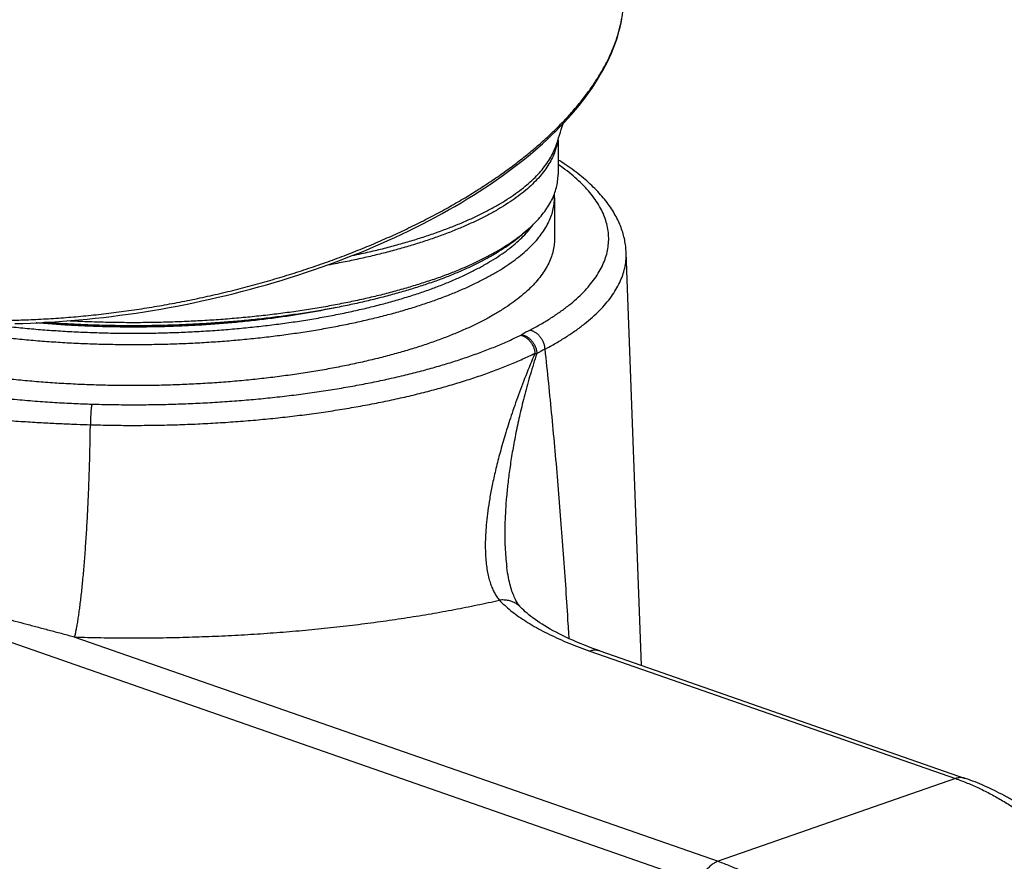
# Model space of a CAD drawing. Header units: millimetres. Extents: x 15 to 858, y -139 to 575.
# Tile 5 of 10: x 251 to 308, y 12 to 60. Entities that reach past the tile are written whole.
import ezdxf

# ---------------------------------------------------------------- set-up
doc = ezdxf.new("R2010")
doc.units = ezdxf.units.MM
doc.header["$LTSCALE"] = 46.255
doc.layers.get('0').update_dxf_attribs({"linetype": 'CONTINUOUS'})

msp = doc.modelspace()

# ---------------------------------------------------------------- linework, layer by layer
at = {"color": 7, "linetype": 'Continuous'}
for p, q in [((282.156, 53.526), (282.156, 51.535)), ((281.956, 50.223), (281.956, 47.88)), ((280.42, 48.398), (280.141, 48.156)), ((286.916, 23.569), (286.039, 47.102)), ((280.033, 26.878), (280.033, 26.879)), ((284.535, 24.399), (305.364, 17.138))]:
    msp.add_line(p, q, dxfattribs=at)
at = {"color": 9, "linetype": 'Continuous'}
for p, q in [((182.033, 48.923), (290.221, 11.212)), ((254.611, 25.191), (291.276, 12.41)), ((283.975, 24.387), (304.805, 17.126)), ((304.805, 17.126), (291.276, 12.41))]:
    msp.add_line(p, q, dxfattribs=at)
at = {"color": 7, "linetype": 'Continuous'}
for points in [[(277.659, 50.57), (277.98, 50.779), (278.31, 50.999), (278.634, 51.221), (278.951, 51.445), (279.263, 51.671), (279.569, 51.899), (279.868, 52.128), (280.161, 52.359), (280.448, 52.592), (280.728, 52.826), (281.001, 53.061), (281.268, 53.298), (281.528, 53.537), (281.782, 53.776), (282.028, 54.017), (282.267, 54.258), (282.499, 54.501), (282.724, 54.745), (282.942, 54.989), (283.152, 55.234), (283.355, 55.48), (283.55, 55.727), (283.738, 55.974), (283.919, 56.221), (284.092, 56.469), (284.257, 56.717), (284.414, 56.965), (284.564, 57.214), (284.706, 57.462), (284.84, 57.711), (284.966, 57.959), (285.085, 58.207), (285.195, 58.455), (285.298, 58.702), (285.392, 58.949), (285.479, 59.195), (285.557, 59.441), (285.628, 59.686), (285.691, 59.93), (285.746, 60.173), (285.793, 60.415)], [(251.193, 43.047), (251.645, 43.059), (252.099, 43.076), (252.554, 43.096), (253.012, 43.121), (253.47, 43.149), (253.931, 43.181), (254.392, 43.218), (254.855, 43.258), (255.319, 43.302), (255.784, 43.351), (256.249, 43.403), (256.716, 43.459), (257.182, 43.52), (257.65, 43.584), (258.117, 43.652), (258.585, 43.724), (259.053, 43.8), (259.521, 43.88), (259.988, 43.963), (260.455, 44.051), (260.922, 44.142), (261.388, 44.238), (261.853, 44.337), (262.318, 44.439), (262.781, 44.546), (263.244, 44.656), (263.704, 44.77), (264.164, 44.888), (264.622, 45.009), (265.078, 45.134), (265.533, 45.262), (265.985, 45.394), (266.435, 45.53), (266.884, 45.669), (267.33, 45.811), (267.773, 45.957), (268.214, 46.106), (268.652, 46.259), (269.087, 46.414), (269.519, 46.573), (269.948, 46.736), (270.374, 46.901), (270.796, 47.07), (271.215, 47.241), (271.63, 47.416), (272.041, 47.594), (272.448, 47.774), (272.852, 47.957), (273.251, 48.144), (273.646, 48.333), (274.036, 48.524), (274.422, 48.719), (274.803, 48.916), (275.18, 49.115), (275.551, 49.317), (275.918, 49.522), (276.279, 49.728), (276.635, 49.938), (276.986, 50.149), (277.332, 50.363), (277.659, 50.57)], [(280.033, 26.879), (280.007, 26.907), (279.977, 26.941), (279.947, 26.978), (279.917, 27.018), (279.886, 27.061), (279.855, 27.108), (279.824, 27.159), (279.792, 27.213), (279.76, 27.272), (279.727, 27.335), (279.694, 27.403), (279.661, 27.476), (279.628, 27.553), (279.596, 27.635), (279.564, 27.721), (279.532, 27.812), (279.501, 27.907), (279.47, 28.007), (279.441, 28.112), (279.412, 28.222), (279.384, 28.337), (279.357, 28.457), (279.33, 28.584), (279.305, 28.717), (279.281, 28.856), (279.259, 29.002), (279.238, 29.155), (279.233, 29.187)], [(284.535, 24.399), (284.31, 24.479), (284.076, 24.564), (283.848, 24.65), (283.626, 24.737), (283.409, 24.826), (283.197, 24.914), (282.991, 25.004), (282.791, 25.094), (282.596, 25.184), (282.408, 25.275), (282.225, 25.366), (282.048, 25.458), (281.877, 25.55), (281.712, 25.641), (281.554, 25.733), (281.401, 25.825), (281.254, 25.916), (281.113, 26.007), (280.978, 26.098), (280.849, 26.188), (280.726, 26.278), (280.609, 26.367), (280.498, 26.456), (280.392, 26.544), (280.292, 26.63), (280.198, 26.716), (280.11, 26.8), (280.033, 26.879)]]:
    msp.add_lwpolyline(points, dxfattribs=at)
for centre, radius, start, end in [((257.956, 61.564), 25.5, 340.7272, 343.773), ((278.594, 50.223), 3.362, 0.0027, 3.5894), ((274.664, 55.018), 8.773, 308.5963, 311.0063)]:
    msp.add_arc(centre, radius, start, end, dxfattribs=at)
at = {"color": 9, "linetype": 'Continuous'}
for centre, radius, start, end in [((287.393, 29.764), 14.61, 117.8566, 119.989), ((287.65, 29.319), 13.766, 116.9918, 119.1444)]:
    msp.add_arc(centre, radius, start, end, dxfattribs=at)
for points, knots in [([(277.709, 50.748), (277.982, 50.923), (278.518, 51.277), (279.294, 51.824), (280.033, 52.382), (280.733, 52.949), (281.393, 53.524), (282.011, 54.105), (282.587, 54.693), (283.119, 55.286), (283.607, 55.882), (284.05, 56.481), (284.446, 57.082), (284.797, 57.683), (285.1, 58.284), (285.356, 58.883), (285.565, 59.48), (285.725, 60.073), (285.837, 60.661), (285.881, 61.06), (285.895, 61.261), (285.895, 61.268)], [0, 0, 0, 0, 0.973874, 1.924144, 2.849908, 3.750518, 4.625498, 5.474415, 6.296972, 7.093182, 7.863275, 8.607648, 9.326932, 10.022035, 10.694125, 11.344643, 11.975324, 12.588198, 13.185577, 13.770041, 13.791052, 13.791052, 13.791052, 13.791052]), ([(229.91, 53.579), (229.91, 53.545), (229.911, 53.323), (229.935, 52.913), (230.015, 52.353), (230.143, 51.804), (230.317, 51.265), (230.539, 50.737), (230.807, 50.222), (231.12, 49.721), (231.477, 49.233), (231.879, 48.761), (232.324, 48.303), (232.811, 47.862), (233.34, 47.438), (233.909, 47.031), (234.518, 46.642), (235.165, 46.271), (235.849, 45.92), (236.57, 45.588), (237.326, 45.276), (238.117, 44.985), (238.939, 44.715), (239.794, 44.466), (240.678, 44.239), (241.592, 44.035), (242.532, 43.852), (243.499, 43.693), (244.491, 43.557), (245.505, 43.444), (246.541, 43.354), (247.596, 43.289), (248.67, 43.247), (249.76, 43.23), (250.866, 43.237), (251.984, 43.268), (253.113, 43.323), (254.252, 43.403), (255.398, 43.507), (256.55, 43.635), (257.706, 43.787), (258.863, 43.963), (260.021, 44.162), (261.176, 44.385), (262.326, 44.631), (263.471, 44.9), (264.607, 45.191), (265.733, 45.504), (266.846, 45.838), (267.945, 46.193), (269.027, 46.568), (270.091, 46.963), (271.134, 47.377), (272.155, 47.81), (273.152, 48.259), (274.122, 48.726), (275.064, 49.208), (275.977, 49.705), (276.857, 50.216), (277.429, 50.57), (277.709, 50.748)], [0, 0, 0, 0, 0.1004, 0.667659, 1.230946, 1.793445, 2.35833, 2.928682, 3.507433, 4.097304, 4.700774, 5.320051, 5.957062, 6.613456, 7.290611, 7.98965, 8.711455, 9.456693, 10.225826, 11.019138, 11.836748, 12.678625, 13.544604, 14.434393, 15.347587, 16.28368, 17.242066, 18.222055, 19.22287, 20.243661, 21.283502, 22.3414, 23.416297, 24.507074, 25.612553, 26.7315, 27.862632, 29.004615, 30.15607, 31.315574, 32.481667, 33.652851, 34.827599, 36.004356, 37.181543, 38.357565, 39.530819, 40.699684, 41.862538, 43.017779, 44.163821, 45.299066, 46.421944, 47.530995, 48.624771, 49.701723, 50.76042, 51.799642, 52.818203, 53.814873, 53.814873, 53.814873, 53.814873]), ([(282.119, 53.413), (282.104, 53.323), (282.06, 53.108), (281.954, 52.772), (281.792, 52.407), (281.584, 52.045), (281.331, 51.687), (281.034, 51.333), (280.694, 50.985), (280.31, 50.642), (279.883, 50.305), (279.416, 49.976), (278.907, 49.653), (278.359, 49.339), (277.772, 49.034), (277.148, 48.737), (276.487, 48.451), (275.79, 48.174), (275.312, 48.001), (275.068, 47.915)], [0, 0, 0, 0, 0.273702, 0.657181, 1.054817, 1.470421, 1.907206, 2.36779, 2.854245, 3.368149, 3.910647, 4.482512, 5.084195, 5.715874, 6.377489, 7.068775, 7.789289, 8.538428, 9.315451, 9.315451, 9.315451, 9.315451]), ([(270.422, 46.92), (270.603, 46.958), (271.075, 47.059), (271.828, 47.234), (272.673, 47.449), (273.489, 47.676), (274.277, 47.915), (275.035, 48.166), (275.761, 48.428), (276.454, 48.701), (277.113, 48.984), (277.736, 49.276), (278.322, 49.577), (278.87, 49.887), (279.38, 50.205), (279.85, 50.531), (280.28, 50.863), (280.668, 51.201), (281.014, 51.546), (281.317, 51.895), (281.578, 52.248), (281.794, 52.606), (281.937, 52.908), (282.006, 53.089), (282.027, 53.147)], [0, 0, 0, 0, 0.554945, 1.448392, 2.319805, 3.167971, 3.991756, 4.790113, 5.562088, 6.306834, 7.023622, 7.711852, 8.371077, 9.001015, 9.601579, 10.172903, 10.715377, 11.22969, 11.716877, 12.178375, 12.616081, 13.03241, 13.430334, 13.615329, 13.615329, 13.615329, 13.615329]), ([(280.566, 42.681), (280.772, 42.79), (281.172, 43.01), (281.744, 43.358), (282.274, 43.715), (282.762, 44.081), (283.205, 44.454), (283.602, 44.833), (283.953, 45.219), (284.256, 45.61), (284.511, 46.005), (284.718, 46.404), (284.875, 46.806), (284.982, 47.21), (285.04, 47.616), (285.047, 48.023), (285.005, 48.43), (284.912, 48.835), (284.769, 49.238), (284.577, 49.638), (284.336, 50.034), (284.047, 50.426), (283.711, 50.813), (283.327, 51.194), (282.897, 51.57), (282.501, 51.877), (282.247, 52.058), (282.156, 52.121)], [0, 0, 0, 0, 0.698924, 1.368328, 2.007597, 2.616489, 3.195136, 3.744101, 4.264442, 4.75777, 5.226369, 5.673401, 6.102686, 6.51862, 6.926082, 7.330205, 7.736259, 8.149427, 8.574592, 9.016201, 9.478124, 9.963613, 10.475313, 11.015292, 11.585109, 12.185883, 12.519101, 12.519101, 12.519101, 12.519101]), ([(243.848, 43.455), (243.962, 43.426), (244.365, 43.326), (245.067, 43.163), (245.962, 42.974), (246.879, 42.799), (247.818, 42.637), (248.776, 42.491), (249.751, 42.358), (250.742, 42.241), (251.747, 42.139), (252.764, 42.053), (253.79, 41.982), (254.825, 41.926), (255.865, 41.886), (256.909, 41.863), (257.956, 41.855), (259.002, 41.863), (260.046, 41.886), (261.087, 41.926), (262.121, 41.982), (263.148, 42.053), (264.164, 42.139), (265.169, 42.241), (266.16, 42.358), (267.135, 42.491), (268.093, 42.637), (269.032, 42.799), (269.95, 42.974), (270.845, 43.163), (271.715, 43.365), (272.559, 43.581), (273.376, 43.809), (274.163, 44.049), (274.919, 44.301), (275.643, 44.564), (276.333, 44.838), (276.989, 45.123), (277.608, 45.417), (278.19, 45.72), (278.734, 46.031), (279.238, 46.351), (279.702, 46.678), (280.125, 47.011), (280.506, 47.351), (280.844, 47.697), (281.138, 48.048), (281.389, 48.403), (281.595, 48.762), (281.755, 49.124), (281.871, 49.489), (281.94, 49.855), (281.956, 50.101), (281.956, 50.223)], [0, 0, 0, 0, 0.352694, 1.24664, 2.161637, 3.096305, 4.049208, 5.018851, 6.003696, 7.002157, 8.012614, 9.033414, 10.062874, 11.09929, 12.140939, 13.186084, 14.23298, 15.279875, 16.32502, 17.366669, 18.403085, 19.432545, 20.453344, 21.463802, 22.462263, 23.447108, 24.416752, 25.369654, 26.304323, 27.219321, 28.113267, 28.984851, 29.832834, 30.656058, 31.453456, 32.224057, 32.967005, 33.681564, 34.367138, 35.023285, 35.649744, 36.246455, 36.813595, 37.351611, 37.86127, 38.343707, 38.800485, 39.233657, 39.645825, 40.040174, 40.420487, 40.791083, 41.156705, 41.156705, 41.156705, 41.156705]), ([(249.596, 43.036), (249.743, 43.016), (250.219, 42.955), (251.029, 42.861), (252.028, 42.762), (253.04, 42.679), (254.061, 42.611), (255.091, 42.559), (256.126, 42.522), (257.164, 42.502), (258.204, 42.498), (259.243, 42.51), (260.28, 42.538), (261.312, 42.581), (262.337, 42.641), (263.355, 42.717), (264.361, 42.808), (265.355, 42.914), (266.335, 43.036), (267.298, 43.172), (268.242, 43.324), (269.167, 43.489), (270.07, 43.669), (270.949, 43.863), (271.802, 44.07), (272.628, 44.29), (273.426, 44.522), (274.193, 44.766), (274.929, 45.022), (275.631, 45.29), (276.299, 45.567), (276.931, 45.855), (277.526, 46.152), (278.083, 46.458), (278.6, 46.772), (279.077, 47.094), (279.513, 47.423), (279.906, 47.759), (280.257, 48.101), (280.537, 48.417), (280.695, 48.622), (280.756, 48.708)], [0, 0, 0, 0, 0.446057, 1.439189, 2.444314, 3.45995, 4.484287, 5.51543, 6.551464, 7.590521, 8.630852, 9.670713, 10.708366, 11.742061, 12.770014, 13.790444, 14.801597, 15.801756, 16.789245, 17.76242, 18.71968, 19.659475, 20.580296, 21.480694, 22.359283, 23.214757, 24.045886, 24.851523, 25.630624, 26.382257, 27.105605, 27.799986, 28.464876, 29.099925, 29.704979, 30.280111, 30.825666, 31.342301, 31.831034, 32.293303, 32.608039, 32.608039, 32.608039, 32.608039]), ([(275.068, 47.915), (274.819, 47.829), (274.31, 47.659), (273.53, 47.42), (272.721, 47.193), (271.885, 46.979), (271.023, 46.777), (270.137, 46.588), (269.444, 46.454), (269.047, 46.383), (268.953, 46.366)], [0, 0, 0, 0, 0.791115, 1.607471, 2.448042, 3.31172, 4.197317, 5.103578, 6.029183, 6.314032, 6.314032, 6.314032, 6.314032]), ([(281.402, 41.586), (281.614, 41.697), (282.024, 41.924), (282.612, 42.281), (283.156, 42.646), (283.656, 43.02), (284.111, 43.4), (284.519, 43.787), (284.881, 44.18), (285.195, 44.578), (285.461, 44.98), (285.678, 45.387), (285.846, 45.797), (285.964, 46.209), (286.032, 46.623), (286.044, 46.922), (286.04, 47.081), (286.039, 47.102)], [0, 0, 0, 0, 0.718616, 1.406104, 2.061469, 2.68495, 3.277106, 3.838884, 4.371652, 4.877259, 5.358079, 5.81705, 6.257712, 6.684203, 7.101187, 7.513719, 7.578478, 7.578478, 7.578478, 7.578478]), ([(269.485, 43.957), (269.343, 43.927), (268.906, 43.838), (268.165, 43.7), (267.255, 43.547), (266.327, 43.409), (265.382, 43.285), (264.422, 43.177), (263.449, 43.083), (262.465, 43.005), (261.472, 42.942), (260.472, 42.895), (259.467, 42.864), (258.459, 42.848), (257.449, 42.848), (256.441, 42.864), (255.436, 42.895), (254.436, 42.943), (253.443, 43.005), (252.771, 43.059), (252.431, 43.089), (252.418, 43.09)], [0, 0, 0, 0, 0.434634, 1.339384, 2.26193, 3.20074, 4.154229, 5.120765, 6.098685, 7.0863, 8.081881, 9.083671, 10.089907, 11.098824, 12.108641, 13.117561, 14.123798, 15.12558, 16.121137, 17.108708, 17.146254, 17.146254, 17.146254, 17.146254]), ([(280.566, 42.681), (280.593, 42.675), (280.647, 42.659), (280.727, 42.628), (280.805, 42.589), (280.88, 42.542), (280.953, 42.487), (281.022, 42.426), (281.087, 42.358), (281.147, 42.285), (281.202, 42.207), (281.251, 42.125), (281.294, 42.039), (281.33, 41.95), (281.359, 41.86), (281.381, 41.768), (281.395, 41.676), (281.399, 41.615), (281.4, 41.585)], [0, 0, 0, 0, 0.083171, 0.168337, 0.255488, 0.344543, 0.435361, 0.527743, 0.621444, 0.716184, 0.811653, 0.907521, 1.003449, 1.099095, 1.194125, 1.288222, 1.381093, 1.472492, 1.472492, 1.472492, 1.472492]), ([(255.59, 38.462), (255.963, 38.45), (256.712, 38.433), (257.836, 38.423), (258.962, 38.429), (260.087, 38.452), (261.208, 38.491), (262.324, 38.546), (263.432, 38.617), (264.53, 38.705), (265.617, 38.808), (266.691, 38.926), (267.749, 39.06), (268.791, 39.21), (269.814, 39.374), (270.817, 39.553), (271.798, 39.746), (272.754, 39.953), (273.685, 40.174), (274.589, 40.408), (275.464, 40.656), (276.31, 40.915), (277.123, 41.187), (277.904, 41.47), (278.649, 41.764), (279.358, 42.068), (279.815, 42.281), (280.036, 42.389)], [0, 0, 0, 0, 1.120937, 2.245834, 3.372403, 4.498337, 5.621322, 6.739076, 7.849729, 8.951834, 10.043979, 11.124696, 12.192362, 13.245359, 14.282108, 15.301076, 16.300775, 17.279771, 18.236775, 19.170716, 20.080592, 20.965391, 21.823755, 22.654283, 23.455739, 24.227069, 24.967421, 24.967421, 24.967421, 24.967421]), ([(280.036, 42.389), (280.043, 42.392), (280.055, 42.399), (280.073, 42.408), (280.085, 42.415), (280.09, 42.418)], [0, 0, 0, 0, 0.02086139, 0.04123171, 0.06111222, 0.06111222, 0.06111222, 0.06111222]), ([(280.036, 42.389), (280.063, 42.383), (280.116, 42.366), (280.195, 42.334), (280.271, 42.293), (280.346, 42.244), (280.417, 42.187), (280.485, 42.124), (280.549, 42.055), (280.608, 41.979), (280.661, 41.899), (280.709, 41.815), (280.751, 41.727), (280.785, 41.637), (280.813, 41.545), (280.833, 41.452), (280.842, 41.39), (280.845, 41.359)], [0, 0, 0, 0, 0.082448, 0.16711, 0.253991, 0.343012, 0.434024, 0.526814, 0.621117, 0.716623, 0.812993, 0.90986, 1.006848, 1.103576, 1.199671, 1.294774, 1.388556, 1.388556, 1.388556, 1.388556]), ([(280.09, 42.418), (280.118, 42.412), (280.173, 42.398), (280.254, 42.368), (280.333, 42.33), (280.41, 42.284), (280.485, 42.231), (280.555, 42.172), (280.622, 42.106), (280.684, 42.034), (280.74, 41.957), (280.79, 41.876), (280.834, 41.792), (280.871, 41.704), (280.902, 41.615), (280.924, 41.524), (280.94, 41.433), (280.945, 41.372), (280.946, 41.342)], [0, 0, 0, 0, 0.084359, 0.170512, 0.258433, 0.348037, 0.439184, 0.531686, 0.625315, 0.719811, 0.81489, 0.910252, 1.005589, 1.100595, 1.194971, 1.288436, 1.380735, 1.471647, 1.471647, 1.471647, 1.471647]), ([(281.402, 41.586), (281.542, 40.303), (281.804, 37.723), (282.155, 33.83), (282.461, 29.894), (282.655, 26.981), (282.752, 25.38), (282.768, 25.105)], [0, 0, 0, 0, 3.869547, 7.779232, 11.727802, 15.712523, 16.538456, 16.538456, 16.538456, 16.538456]), ([(255.503, 37.287), (255.892, 37.275), (256.669, 37.257), (257.836, 37.247), (259.003, 37.254), (260.169, 37.277), (261.33, 37.318), (262.486, 37.375), (263.634, 37.449), (264.772, 37.539), (265.898, 37.646), (267.011, 37.769), (268.108, 37.908), (269.188, 38.063), (270.248, 38.233), (271.287, 38.418), (272.303, 38.618), (273.294, 38.833), (274.259, 39.062), (275.196, 39.305), (276.103, 39.561), (276.978, 39.83), (277.821, 40.111), (278.63, 40.404), (279.403, 40.709), (280.14, 41.024), (280.614, 41.246), (280.845, 41.359)], [0, 0, 0, 0, 1.165575, 2.333121, 3.500853, 4.666998, 5.829791, 6.987472, 8.138295, 9.28053, 10.412468, 11.532426, 12.638748, 13.729815, 14.804043, 15.859895, 16.89588, 17.910562, 18.902563, 19.870572, 20.81335, 21.729735, 22.618653, 23.479127, 24.310285, 25.111371, 25.881758, 25.881758, 25.881758, 25.881758]), ([(280.845, 41.359), (280.661, 40.93), (280.314, 40.091), (279.847, 38.857), (279.445, 37.695), (279.105, 36.614), (278.822, 35.617), (278.591, 34.702), (278.405, 33.864), (278.261, 33.096), (278.153, 32.394), (278.077, 31.75), (278.029, 31.16), (278.007, 30.62), (278.009, 30.126), (278.032, 29.674), (278.074, 29.261), (278.134, 28.884), (278.21, 28.541), (278.302, 28.231), (278.409, 27.952), (278.529, 27.702), (278.661, 27.482), (278.76, 27.35), (278.811, 27.29)], [0, 0, 0, 0, 1.399638, 2.724511, 3.956524, 5.08902, 6.123041, 7.064267, 7.920079, 8.698446, 9.406981, 10.052755, 10.642305, 11.180862, 11.673357, 12.124431, 12.538171, 12.918477, 13.268766, 13.591549, 13.889248, 14.164455, 14.419917, 14.658363, 14.658363, 14.658363, 14.658363]), ([(280.946, 41.342), (280.818, 40.95), (280.578, 40.175), (280.26, 39.026), (279.987, 37.917), (279.758, 36.86), (279.57, 35.859), (279.419, 34.918), (279.303, 34.037), (279.217, 33.215), (279.16, 32.45), (279.127, 31.739), (279.118, 31.078), (279.129, 30.467), (279.16, 29.901), (279.198, 29.479), (279.226, 29.247), (279.233, 29.187)], [0, 0, 0, 0, 1.236551, 2.433465, 3.577695, 4.660964, 5.679274, 6.631646, 7.519216, 8.34451, 9.110681, 9.821536, 10.480668, 11.091311, 11.656716, 12.180038, 12.360338, 12.360338, 12.360338, 12.360338]), ([(280.845, 41.359), (280.857, 41.357), (280.88, 41.353), (280.913, 41.347), (280.935, 41.344), (280.946, 41.342)], [0, 0, 0, 0, 0.0356969, 0.0697804, 0.1022103, 0.1022103, 0.1022103, 0.1022103]), ([(249.944, 38.861), (250.356, 38.816), (251.16, 38.735), (252.34, 38.635), (253.465, 38.557), (254.543, 38.499), (255.245, 38.472), (255.59, 38.462)], [0, 0, 0, 0, 1.243545, 2.42559, 3.551713, 4.62821, 5.661697, 5.661697, 5.661697, 5.661697]), ([(255.59, 38.462), (255.587, 38.449), (255.581, 38.421), (255.572, 38.374), (255.564, 38.32), (255.556, 38.258), (255.549, 38.189), (255.542, 38.114), (255.535, 38.034), (255.529, 37.948), (255.523, 37.859), (255.518, 37.767), (255.513, 37.672), (255.51, 37.576), (255.507, 37.479), (255.504, 37.383), (255.504, 37.319), (255.503, 37.287)], [0, 0, 0, 0, 0.038975, 0.086231, 0.141378, 0.20393, 0.273322, 0.348919, 0.430021, 0.515877, 0.605687, 0.698614, 0.793791, 0.890329, 0.987325, 1.083874, 1.179073, 1.179073, 1.179073, 1.179073]), ([(249.648, 37.623), (250.046, 37.589), (250.813, 37.528), (251.918, 37.452), (252.934, 37.393), (253.864, 37.348), (254.71, 37.313), (255.248, 37.295), (255.503, 37.287)], [0, 0, 0, 0, 1.199373, 2.306757, 3.323621, 4.252958, 5.098707, 5.865677, 5.865677, 5.865677, 5.865677]), ([(254.611, 25.191), (254.628, 25.26), (254.662, 25.406), (254.71, 25.64), (254.758, 25.901), (254.805, 26.188), (254.852, 26.5), (254.898, 26.836), (254.943, 27.195), (254.988, 27.577), (255.031, 27.979), (255.073, 28.402), (255.114, 28.843), (255.153, 29.302), (255.191, 29.777), (255.227, 30.267), (255.261, 30.77), (255.294, 31.284), (255.324, 31.809), (255.353, 32.343), (255.379, 32.885), (255.403, 33.431), (255.425, 33.982), (255.444, 34.536), (255.461, 35.09), (255.475, 35.644), (255.487, 36.195), (255.497, 36.743), (255.501, 37.106), (255.503, 37.287)], [0, 0, 0, 0, 0.212325, 0.451429, 0.716751, 1.007623, 1.323273, 1.662844, 2.025397, 2.409918, 2.815322, 3.240459, 3.684118, 4.145032, 4.62188, 5.113293, 5.617861, 6.134131, 6.660617, 7.195801, 7.738142, 8.286075, 8.838019, 9.392381, 9.947562, 10.50196, 11.053974, 11.602012, 12.144492, 12.144492, 12.144492, 12.144492]), ([(236.269, 30.39), (236.485, 30.315), (236.921, 30.165), (237.581, 29.943), (238.253, 29.722), (238.942, 29.5), (239.659, 29.275), (240.428, 29.039), (241.28, 28.784), (242.245, 28.503), (243.325, 28.196), (244.486, 27.874), (245.666, 27.554), (246.812, 27.248), (247.882, 26.966), (248.855, 26.712), (249.722, 26.486), (250.495, 26.284), (251.203, 26.099), (251.882, 25.921), (252.557, 25.743), (253.239, 25.562), (253.925, 25.378), (254.382, 25.254), (254.611, 25.191)], [0, 0, 0, 0, 0.686536, 1.382111, 2.089129, 2.809831, 3.551763, 4.344173, 5.2223, 6.221291, 7.360761, 8.589285, 9.834627, 11.030603, 12.145404, 13.156698, 14.0463, 14.833064, 15.553142, 16.243516, 16.938714, 17.646411, 18.359268, 19.069612, 19.069612, 19.069612, 19.069612]), ([(254.611, 25.191), (255.107, 25.176), (256.1, 25.152), (257.592, 25.137), (259.085, 25.142), (260.578, 25.168), (262.066, 25.214), (263.548, 25.279), (265.021, 25.365), (266.484, 25.471), (267.934, 25.597), (269.368, 25.742), (270.785, 25.907), (272.183, 26.09), (273.559, 26.293), (274.912, 26.514), (276.238, 26.753), (277.536, 27.01), (278.39, 27.194), (278.811, 27.29)], [0, 0, 0, 0, 1.488419, 2.981163, 4.475524, 5.968782, 7.458291, 8.942075, 10.418487, 11.885646, 13.341507, 14.784053, 16.211301, 17.62148, 19.01308, 20.384327, 21.7329, 23.056505, 24.352963, 24.352963, 24.352963, 24.352963]), ([(280.033, 26.879), (280.026, 26.885), (279.99, 26.922), (279.919, 26.986), (279.817, 27.062), (279.707, 27.128), (279.591, 27.184), (279.47, 27.23), (279.344, 27.265), (279.214, 27.288), (279.081, 27.301), (278.946, 27.302), (278.856, 27.295), (278.811, 27.29)], [0, 0, 0, 0, 0.028647, 0.155753, 0.283152, 0.411072, 0.539724, 0.669296, 0.799945, 0.931795, 1.064931, 1.199403, 1.335222, 1.335222, 1.335222, 1.335222]), ([(278.811, 27.29), (278.909, 27.189), (279.118, 26.987), (279.458, 26.698), (279.834, 26.413), (280.244, 26.133), (280.688, 25.859), (281.165, 25.592), (281.672, 25.332), (282.209, 25.081), (282.774, 24.838), (283.365, 24.605), (283.769, 24.459), (283.975, 24.387)], [0, 0, 0, 0, 0.422144, 0.868606, 1.339963, 1.836486, 2.35809, 2.904346, 3.474586, 4.067931, 4.683168, 5.318798, 5.973197, 5.973197, 5.973197, 5.973197]), ([(284.535, 24.399), (284.51, 24.407), (284.455, 24.423), (284.367, 24.438), (284.271, 24.443), (284.173, 24.436), (284.074, 24.418), (284.008, 24.398), (283.975, 24.387)], [0, 0, 0, 0, 0.0779968, 0.1722112, 0.2678856, 0.3657264, 0.4663375, 0.5702013, 0.5702013, 0.5702013, 0.5702013]), ([(305.364, 17.138), (305.34, 17.147), (305.285, 17.163), (305.196, 17.178), (305.1, 17.182), (305.002, 17.175), (304.903, 17.157), (304.838, 17.138), (304.805, 17.126)], [0, 0, 0, 0, 0.077991, 0.1722051, 0.2678792, 0.3657197, 0.4663304, 0.5701938, 0.5701938, 0.5701938, 0.5701938]), ([(304.805, 17.126), (305.032, 17.047), (305.487, 16.874), (306.162, 16.578), (306.834, 16.241), (307.502, 15.866), (308.163, 15.452), (308.818, 15.002), (309.465, 14.515), (310.102, 13.992), (310.728, 13.435), (311.341, 12.846), (311.941, 12.224), (312.527, 11.572), (313.096, 10.89), (313.648, 10.181), (314.182, 9.445), (314.696, 8.685), (315.19, 7.901), (315.663, 7.096), (316.112, 6.27), (316.539, 5.427), (316.941, 4.566), (317.318, 3.691), (317.669, 2.804), (317.994, 1.905), (318.291, 0.996), (318.56, 0.081), (318.801, -0.84), (319.013, -1.765), (319.195, -2.691), (319.348, -3.617), (319.471, -4.541), (319.563, -5.46), (319.624, -6.374), (319.655, -7.28), (319.655, -8.176), (319.625, -9.06), (319.564, -9.931), (319.472, -10.787), (319.35, -11.626), (319.197, -12.445), (319.015, -13.245), (318.804, -14.022), (318.563, -14.776), (318.294, -15.504), (317.997, -16.206), (317.672, -16.879), (317.321, -17.523), (316.944, -18.136), (316.542, -18.717), (316.115, -19.264), (315.665, -19.776), (315.192, -20.253), (314.697, -20.693), (314.182, -21.096), (313.647, -21.46), (313.094, -21.785), (312.524, -22.07), (312.061, -22.263), (311.79, -22.361), (311.717, -22.387)], [0, 0, 0, 0, 0.72271, 1.45936, 2.210327, 2.975851, 3.75604, 4.550882, 5.360243, 6.183882, 7.021453, 7.872515, 8.736538, 9.612911, 10.500947, 11.399893, 12.308934, 13.227196, 14.153762, 15.087665, 16.027906, 16.97345, 17.923238, 18.87619, 19.831209, 20.78719, 21.743021, 22.697594, 23.649803, 24.598555, 25.542777, 26.481414, 27.413443, 28.337871, 29.253745, 30.160159, 31.056253, 31.941228, 32.814348, 33.674944, 34.522426, 35.35629, 36.176121, 36.981602, 37.77252, 38.54877, 39.310369, 40.057459, 40.790319, 41.509364, 42.215152, 42.908383, 43.589902, 44.260698, 44.921899, 45.574765, 46.220678, 46.86112, 47.497658, 48.13192, 48.363645, 48.363645, 48.363645, 48.363645]), ([(291.276, 12.41), (291.242, 12.399), (291.175, 12.371), (291.077, 12.321), (290.98, 12.26), (290.885, 12.189), (290.793, 12.109), (290.704, 12.021), (290.619, 11.924), (290.538, 11.82), (290.462, 11.709), (290.392, 11.592), (290.328, 11.47), (290.27, 11.343), (290.237, 11.256), (290.221, 11.212)], [0, 0, 0, 0, 0.106698, 0.217174, 0.331528, 0.449754, 0.571743, 0.697301, 0.826156, 0.957971, 1.092351, 1.228859, 1.36702, 1.50633, 1.64627, 1.64627, 1.64627, 1.64627]), ([(291.276, 12.41), (291.503, 12.331), (291.959, 12.158), (292.633, 11.862), (293.305, 11.525), (293.973, 11.15), (294.635, 10.737), (295.29, 10.286), (295.936, 9.799), (296.573, 9.276), (297.199, 8.72), (297.813, 8.13), (298.413, 7.508), (298.998, 6.856), (299.567, 6.175), (300.119, 5.465), (300.653, 4.73), (301.167, 3.969), (301.661, 3.185), (302.134, 2.38), (302.584, 1.554), (303.01, 0.711), (303.412, -0.149), (303.789, -1.024), (304.14, -1.912), (304.465, -2.811), (304.762, -3.719), (305.031, -4.635), (305.272, -5.556), (305.484, -6.481), (305.667, -7.407), (305.819, -8.333), (305.942, -9.257), (306.034, -10.176), (306.095, -11.09), (306.126, -11.996), (306.127, -12.892), (306.096, -13.776), (306.035, -14.647), (305.943, -15.503), (305.821, -16.341), (305.668, -17.161), (305.486, -17.961), (305.275, -18.738), (305.034, -19.492), (304.765, -20.22), (304.468, -20.922), (304.144, -21.595), (303.792, -22.239), (303.415, -22.852), (303.013, -23.432), (302.586, -23.979), (302.136, -24.492), (301.663, -24.969), (301.168, -25.409), (300.653, -25.812), (300.119, -26.176), (299.565, -26.501), (298.995, -26.786), (298.532, -26.978), (298.261, -27.077), (298.188, -27.102)], [0, 0, 0, 0, 0.72271, 1.45936, 2.210327, 2.975851, 3.756041, 4.550882, 5.360243, 6.183882, 7.021453, 7.872515, 8.736539, 9.612911, 10.500948, 11.399893, 12.308931, 13.227192, 14.153757, 15.087663, 16.027908, 16.973455, 17.923244, 18.876192, 19.831206, 20.787184, 21.743016, 22.697592, 23.649805, 24.59856, 25.542781, 26.481417, 27.413443, 28.337871, 29.253746, 30.160159, 31.056254, 31.941229, 32.814348, 33.674944, 34.522428, 35.356293, 36.176124, 36.981604, 37.772519, 38.548766, 39.310365, 40.057457, 40.79032, 41.509368, 42.215156, 42.908384, 43.589901, 44.260694, 44.921895, 45.574763, 46.220678, 46.861121, 47.497659, 48.13192, 48.363645, 48.363645, 48.363645, 48.363645])]:
    msp.add_open_spline(points, degree=3, knots=knots, dxfattribs=at)
at = {"color": 7, "linetype": 'Continuous'}
for points, knots in [([(286.039, 47.102), (286.035, 47.22), (286.016, 47.457), (285.959, 47.811), (285.871, 48.168), (285.752, 48.525), (285.601, 48.883), (285.417, 49.242), (285.2, 49.6), (284.947, 49.958), (284.66, 50.313), (284.338, 50.664), (283.984, 51.01), (283.597, 51.349), (283.179, 51.682), (282.731, 52.006), (282.385, 52.236), (282.19, 52.359), (282.156, 52.38)], [0, 0, 0, 0, 0.352844, 0.711233, 1.07692, 1.452773, 1.840296, 2.241676, 2.660795, 3.097975, 3.553455, 4.029625, 4.524846, 5.039266, 5.573448, 6.126007, 6.697611, 6.818483, 6.818483, 6.818483, 6.818483]), ([(280.42, 48.398), (280.514, 48.48), (280.726, 48.673), (281.034, 48.988), (281.331, 49.342), (281.584, 49.7), (281.792, 50.062), (281.954, 50.427), (282.07, 50.795), (282.14, 51.165), (282.156, 51.412), (282.156, 51.535)], [0, 0, 0, 0, 0.374074, 0.860284, 1.321013, 1.757926, 2.173315, 2.570961, 2.954605, 3.328243, 3.696869, 3.696869, 3.696869, 3.696869]), ([(281.956, 47.88), (281.956, 47.849), (281.953, 47.694), (281.926, 47.414), (281.843, 47.043), (281.713, 46.673), (281.536, 46.307), (281.312, 45.944), (281.043, 45.585), (280.729, 45.231), (280.371, 44.883), (279.969, 44.54), (279.524, 44.204), (279.037, 43.876), (278.509, 43.555), (277.941, 43.243), (277.334, 42.939), (276.689, 42.646), (276.007, 42.363), (275.29, 42.09), (274.539, 41.829), (273.756, 41.579), (272.942, 41.342), (272.099, 41.118), (271.228, 40.906), (270.331, 40.709), (269.409, 40.525), (268.466, 40.356), (267.502, 40.201), (266.519, 40.062), (265.519, 39.938), (264.505, 39.829), (263.478, 39.736), (262.44, 39.659), (261.393, 39.598), (260.34, 39.553), (259.282, 39.524), (258.221, 39.512), (257.16, 39.516), (256.1, 39.536), (255.044, 39.573), (253.994, 39.626), (252.951, 39.695), (251.918, 39.78), (250.897, 39.881), (249.89, 39.998), (248.899, 40.13), (247.925, 40.277), (246.971, 40.439), (246.038, 40.615), (245.129, 40.806), (244.245, 41.01), (243.388, 41.228), (242.559, 41.459), (241.76, 41.702), (241.24, 41.876), (240.985, 41.964)], [0, 0, 0, 0, 0.092518, 0.464158, 0.842201, 1.23155, 1.636577, 2.06093, 2.507924, 2.979826, 3.478893, 4.006263, 4.563295, 5.150362, 5.768039, 6.416282, 7.094914, 7.803739, 8.541923, 9.30918, 10.1042, 10.926547, 11.774645, 12.647792, 13.544375, 14.463267, 15.40304, 16.362021, 17.339057, 18.332042, 19.339953, 20.36046, 21.392495, 22.433738, 23.482873, 24.537835, 25.596858, 26.658308, 27.719969, 28.780562, 29.837625, 30.890027, 31.935303, 32.972269, 33.998695, 35.013151, 36.01385, 36.998991, 37.9673, 38.916736, 39.846362, 40.754138, 41.639273, 42.499954, 43.335385, 44.144182, 44.144182, 44.144182, 44.144182]), ([(274.856, 45.363), (275.097, 45.447), (275.569, 45.619), (276.257, 45.892), (276.91, 46.175), (277.526, 46.468), (278.106, 46.769), (278.648, 47.08), (279.15, 47.398), (279.612, 47.723), (279.936, 47.979), (280.107, 48.126), (280.141, 48.156)], [0, 0, 0, 0, 0.767183, 1.507338, 2.219008, 2.901344, 3.554913, 4.178987, 4.772961, 5.337675, 5.873677, 6.011814, 6.011814, 6.011814, 6.011814]), ([(275.068, 45.57), (275.312, 45.656), (275.79, 45.83), (276.487, 46.106), (277.148, 46.392), (277.772, 46.689), (278.359, 46.994), (278.907, 47.308), (279.416, 47.631), (279.821, 47.916), (280.055, 48.097), (280.136, 48.162)], [0, 0, 0, 0, 0.776814, 1.526258, 2.246862, 2.937763, 3.599536, 4.231442, 4.832873, 5.404675, 5.718338, 5.718338, 5.718338, 5.718338]), ([(275.068, 45.57), (274.815, 45.482), (274.298, 45.31), (273.504, 45.068), (272.681, 44.838), (271.83, 44.62), (270.952, 44.416), (270.05, 44.226), (269.125, 44.049), (268.178, 43.886), (267.212, 43.738), (266.228, 43.605), (265.229, 43.487), (264.216, 43.384), (263.191, 43.297), (262.156, 43.225), (261.113, 43.169), (260.064, 43.129), (259.011, 43.105), (257.956, 43.097), (256.901, 43.105), (255.848, 43.129), (254.947, 43.163), (254.397, 43.191), (254.197, 43.202)], [0, 0, 0, 0, 0.803818, 1.634236, 2.489404, 3.36776, 4.26936, 5.192322, 6.134388, 7.095113, 8.073251, 9.066321, 10.072588, 11.091777, 12.121402, 13.158911, 14.203979, 15.254754, 16.308483, 17.363663, 18.419669, 19.473765, 20.523508, 21.124118, 21.124118, 21.124118, 21.124118]), ([(274.856, 45.363), (274.606, 45.276), (274.095, 45.106), (273.311, 44.867), (272.498, 44.64), (271.658, 44.425), (270.791, 44.223), (269.9, 44.035), (268.986, 43.86), (268.051, 43.7), (267.097, 43.554), (266.126, 43.422), (265.139, 43.306), (264.138, 43.204), (263.126, 43.118), (262.104, 43.047), (261.074, 42.992), (260.038, 42.952), (258.998, 42.928), (257.956, 42.92), (256.914, 42.928), (255.874, 42.952), (254.838, 42.992), (253.84, 43.045), (253.188, 43.09), (252.879, 43.113)], [0, 0, 0, 0, 0.793852, 1.613977, 2.458544, 3.326011, 4.216434, 5.127954, 6.058342, 7.007157, 7.97317, 8.953929, 9.947721, 10.954276, 11.971137, 12.995783, 14.027896, 15.065646, 16.106312, 17.14841, 18.191326, 19.232355, 20.269084, 21.30132, 22.229668, 22.229668, 22.229668, 22.229668]), ([(311.717, -22.387), (311.879, -22.33), (312.2, -22.209), (312.673, -22.003), (313.137, -21.772), (313.591, -21.517), (314.035, -21.238), (314.467, -20.934), (314.889, -20.607), (315.299, -20.256), (315.696, -19.881), (316.08, -19.483), (316.451, -19.062), (316.807, -18.618), (317.147, -18.153), (317.472, -17.665), (317.781, -17.157), (318.072, -16.629), (318.346, -16.082), (318.602, -15.516), (318.839, -14.932), (319.058, -14.333), (319.257, -13.717), (319.437, -13.087), (319.597, -12.442), (319.737, -11.785), (319.857, -11.117), (319.956, -10.437), (320.036, -9.747), (320.095, -9.049), (320.135, -8.343), (320.153, -7.629), (320.152, -6.91), (320.131, -6.185), (320.09, -5.457), (320.028, -4.725), (319.947, -3.99), (319.847, -3.254), (319.727, -2.518), (319.588, -1.782), (319.43, -1.047), (319.253, -0.315), (319.058, 0.414), (318.844, 1.14), (318.612, 1.86), (318.363, 2.575), (318.097, 3.283), (317.813, 3.984), (317.512, 4.676), (317.196, 5.359), (316.863, 6.032), (316.515, 6.694), (316.151, 7.345), (315.773, 7.983), (315.38, 8.607), (314.974, 9.217), (314.554, 9.813), (314.122, 10.392), (313.677, 10.955), (313.22, 11.501), (312.751, 12.028), (312.272, 12.537), (311.783, 13.027), (311.284, 13.496), (310.777, 13.943), (310.261, 14.37), (309.737, 14.775), (309.207, 15.156), (308.67, 15.514), (308.128, 15.848), (307.582, 16.157), (307.032, 16.442), (306.479, 16.701), (305.924, 16.934), (305.551, 17.073), (305.364, 17.138)], [0, 0, 0, 0, 0.514397, 1.029839, 1.547108, 2.067501, 2.591191, 3.119133, 3.652873, 4.192016, 4.737622, 5.290893, 5.851094, 6.419523, 6.996569, 7.581458, 8.175823, 8.778865, 9.389988, 10.011978, 10.642039, 11.280091, 11.926018, 12.582413, 13.246499, 13.917951, 14.59649, 15.284193, 15.978548, 16.679208, 17.385868, 18.100139, 18.819808, 19.544515, 20.273912, 21.009014, 21.748048, 22.490625, 23.236371, 23.985702, 24.737347, 25.490884, 26.2459, 27.002269, 27.759225, 28.51633, 29.273131, 30.029022, 30.783746, 31.53687, 32.287901, 33.035814, 33.78086, 34.522626, 35.260583, 35.993345, 36.721674, 37.445206, 38.163386, 38.874522, 39.57985, 40.279028, 40.97146, 41.655199, 42.332036, 43.001784, 43.663985, 44.316622, 44.961725, 45.598253, 46.225833, 46.845407, 47.455376, 48.056667, 48.6498, 48.6498, 48.6498, 48.6498])]:
    msp.add_open_spline(points, degree=3, knots=knots, dxfattribs=at)

doc.saveas('drawing.dxf')
